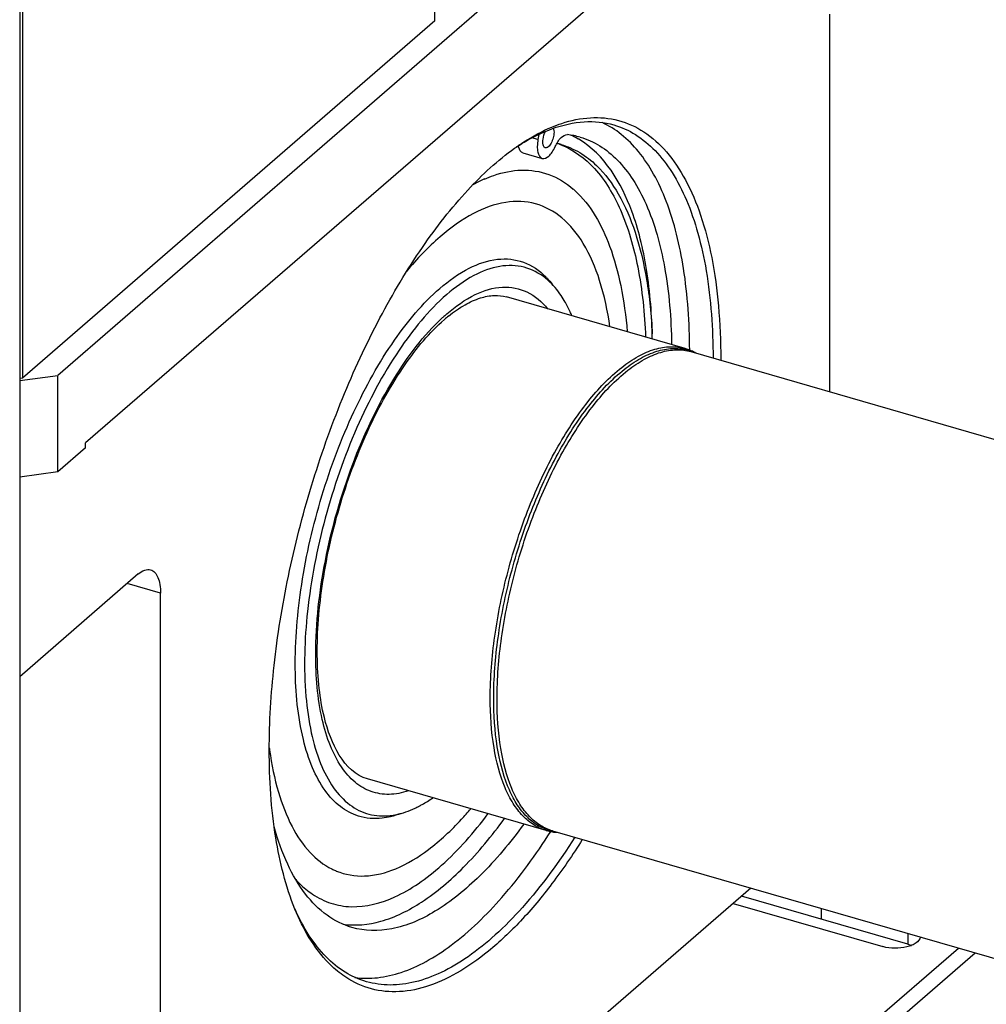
# Model space of a CAD drawing. Extents: x 0 to 594, y 0 to 420.
# Tile 43 of 93: x 475 to 492, y 206 to 224. Entities that reach past the tile are written whole.
import ezdxf

# ---------------------------------------------------------------- set-up
doc = ezdxf.new("R2010")
doc.units = 0
doc.header["$LTSCALE"] = 32.67
doc.layers.get('0').update_dxf_attribs({"linetype": 'CONTINUOUS'})

msp = doc.modelspace()

# ---------------------------------------------------------------- linework, layer by layer
at = {"color": 7, "linetype": 'CONTINUOUS'}
for p, q in [((474.535, 255.621), (474.535, 192.728)), ((494.718, 234.302), (475.218, 217.414)), ((481.985, 223.775), (481.985, 232.435)), ((494.218, 232.223), (475.718, 216.202)), ((474.585, 226.026), (474.585, 217.366)), ((489.063, 223.897), (489.063, 217.123)), ((481.985, 223.775), (474.585, 217.366)), ((483.85, 221.739), (483.834, 221.646)), ((483.564, 221.406), (483.911, 221.306)), ((486.476, 217.896), (483.272, 218.821)), ((486.579, 217.84), (499.436, 214.129)), ((487.113, 217.705), (487.113, 217.686)), ((474.535, 217.323), (475.218, 217.414)), ((474.585, 217.366), (474.535, 217.359)), ((475.218, 215.682), (475.218, 217.414)), ((475.718, 216.115), (475.218, 215.682)), ((475.718, 216.115), (475.718, 216.202)), ((475.218, 215.682), (474.535, 215.591)), ((476.663, 213.851), (474.535, 212.008)), ((477.063, 199.561), (477.063, 213.504)), ((479.019, 210.69), (479.019, 210.687)), ((483.98, 209.249), (480.776, 210.174)), ((484.096, 209.241), (492.242, 206.89)), ((487.654, 208.214), (477.363, 199.302)), ((490.473, 207.208), (487.488, 208.07)), ((481.487, 198.227), (491.678, 207.052))]:
    msp.add_line(p, q, dxfattribs=at)
at = {"color": 9, "linetype": 'CONTINUOUS'}
for p, q in [((483.834, 221.646), (483.726, 221.677)), ((477.063, 213.504), (476.463, 213.678)), ((488.914, 207.85), (488.914, 207.658)), ((490.473, 207.4), (490.473, 207.208))]:
    msp.add_line(p, q, dxfattribs=at)
at = {"color": 3, "linetype": 'CONTINUOUS'}
for p, q in [((487.338, 207.94), (490.023, 207.165)), ((481.487, 198.573), (491.378, 207.139))]:
    msp.add_line(p, q, dxfattribs=at)
at = {"color": 7, "linetype": 'CONTINUOUS'}
for centre, radius, start, end in [((484.202, 220.341), 1.402, 73.9311, 83.4643), ((483.836, 220.403), 1.445, 60.4219, 66.1909), ((483.864, 220.221), 1.39, 73.8976, 77.2088), ((483.737, 220.252), 1.396, 68.597, 70.3732), ((483.817, 220.368), 1.485, 59.7115, 60.4412), ((485.684, 218.127), 4.055, 124.0097, 124.9275), ((483.996, 218.413), 2.763, 118.2513, 118.8444), ((483.887, 218.621), 2.529, 113.5975, 118.3109), ((483.396, 219.524), 1.633, 47.895, 49.1042), ((483.022, 218.234), 1.345, 44.3427, 44.9797), ((482.612, 217.749), 1.971, 30.4113, 30.7887), ((483.991, 216.298), 2.803, 128.9009, 130.909), ((486.24, 217.078), 0.851, 66.0635, 73.8787), ((486.227, 217.049), 0.883, 60.1559, 66.0487), ((485.403, 211.588), 6.448, 187.6071, 188.0013), ((480.816, 211.377), 1.909, 295.2189, 297.3385), ((478.063, 213.507), 5.984, 317.301, 319.7018), ((484.216, 210.067), 0.851, 253.9172, 261.7489), ((484.22, 210.097), 0.882, 261.7626, 267.5078), ((480.678, 209.638), 1.208, 243.3156, 246.687), ((480.672, 209.624), 1.193, 246.6932, 247.5645)]:
    msp.add_arc(centre, radius, start, end, dxfattribs=at)
at = {"color": 9, "linetype": 'CONTINUOUS'}
for centre, radius, start, end in [((484.388, 215.995), 3.341, 130.9686, 132.6502), ((486.291, 217.054), 0.843, 69.9168, 77.6036), ((486.29, 217.052), 0.846, 69.5369, 69.9128), ((486.288, 217.045), 0.853, 66.0662, 69.5318), ((484.272, 210.059), 0.843, 250.1709, 257.8849), ((484.273, 210.063), 0.847, 257.8892, 259.1855), ((484.274, 210.07), 0.854, 259.1878, 261.6545)]:
    msp.add_arc(centre, radius, start, end, dxfattribs=at)
at = {"color": 7, "linetype": 'CONTINUOUS'}
for points, knots in [([(484.084, 221.869), (484.142, 221.894), (484.364, 221.977), (484.601, 222.027), (484.775, 222.037)], [0, 0, 0, 0, 0.264717, 1, 1, 1, 1]), ([(484.093, 221.842), (484.276, 221.908), (484.644, 221.995), (485.024, 221.958), (485.195, 221.908)], [0, 0, 0, 0, 0.52206, 1, 1, 1, 1]), ([(484.775, 222.037), (484.943, 222.047), (485.283, 222.017), (485.76, 221.799), (486.171, 221.424), (486.511, 220.908), (486.779, 220.263), (486.973, 219.501), (487.089, 218.635), (487.113, 218.024), (487.113, 217.705)], [0, 0, 0, 0, 0.092249, 0.183962, 0.282625, 0.393862, 0.520821, 0.664589, 0.824785, 1, 1, 1, 1]), ([(486.556, 217.868), (486.554, 218.358), (486.495, 219.264), (486.242, 220.328), (485.929, 221.018), (485.66, 221.426), (485.348, 221.744), (485.107, 221.896), (484.984, 221.952)], [0, 0, 0, 0, 0.320722, 0.593021, 0.710334, 0.815821, 0.911348, 1, 1, 1, 1]), ([(485.195, 221.908), (485.332, 221.869), (485.603, 221.746), (485.958, 221.449), (486.265, 221.045), (486.519, 220.543), (486.721, 219.95), (486.924, 219.007), (486.975, 218.25), (486.976, 217.726)], [0, 0, 0, 0, 0.088354, 0.182094, 0.285491, 0.401267, 0.530751, 0.674197, 1, 1, 1, 1]), ([(483.415, 221.49), (483.47, 221.53), (483.682, 221.674), (483.909, 221.797), (484.084, 221.869)], [0, 0, 0, 0, 0.265088, 1, 1, 1, 1]), ([(483.416, 221.489), (483.472, 221.527), (483.687, 221.664), (483.917, 221.778), (484.093, 221.842)], [0, 0, 0, 0, 0.26558, 1, 1, 1, 1]), ([(483.922, 221.604), (483.922, 221.62), (483.927, 221.684), (483.946, 221.748), (483.969, 221.792)], [0, 0, 0, 0, 0.237962, 1, 1, 1, 1]), ([(484.122, 221.777), (484.122, 221.743), (484.111, 221.674), (484.075, 221.584), (484.031, 221.516), (483.983, 221.494), (483.966, 221.499)], [0, 0, 0, 0, 0.298123, 0.602696, 0.846082, 1, 1, 1, 1]), ([(484.111, 221.847), (484.113, 221.842), (484.12, 221.82), (484.122, 221.796), (484.122, 221.777)], [0, 0, 0, 0, 0.217755, 1, 1, 1, 1]), ([(484.143, 221.519), (484.17, 221.578), (484.22, 221.669), (484.321, 221.739), (484.362, 221.734)], [0, 0, 0, 0, 0.611896, 1, 1, 1, 1]), ([(483.834, 221.646), (483.827, 221.605), (483.819, 221.528), (483.825, 221.41), (483.867, 221.319), (483.911, 221.306)], [0, 0, 0, 0, 0.338333, 0.625992, 1, 1, 1, 1]), ([(483.966, 221.499), (483.959, 221.501), (483.925, 221.525), (483.922, 221.572), (483.922, 221.604)], [0, 0, 0, 0, 0.183503, 1, 1, 1, 1]), ([(484.247, 221.551), (484.475, 221.462), (484.922, 221.125), (485.376, 220.34), (485.67, 219.302), (485.748, 218.523), (485.765, 218.101)], [0, 0, 0, 0, 0.185934, 0.407976, 0.679262, 1, 1, 1, 1]), ([(484.25, 221.557), (484.366, 221.523), (484.597, 221.422), (484.964, 221.134), (485.318, 220.65), (485.611, 219.951), (485.808, 219.103), (485.869, 218.487), (485.885, 218.159)], [0, 0, 0, 0, 0.091095, 0.186962, 0.347625, 0.535594, 0.75342, 1, 1, 1, 1]), ([(485.886, 218.067), (485.879, 218.485), (485.835, 219.09), (485.682, 219.854), (485.427, 220.703), (485.028, 221.38), (484.566, 221.65)], [0, 0, 0, 0, 0.318382, 0.461075, 0.591958, 1, 1, 1, 1]), ([(484.59, 221.689), (484.714, 221.653), (484.958, 221.544), (485.28, 221.279), (485.559, 220.92), (485.887, 220.292), (486.156, 219.292), (486.225, 218.434), (486.232, 217.967)], [0, 0, 0, 0, 0.08915, 0.18351, 0.28725, 0.403079, 0.674998, 1, 1, 1, 1]), ([(479.013, 210.69), (479.013, 211.197), (479.078, 212.245), (479.335, 213.832), (479.746, 215.435), (480.295, 216.987), (480.957, 218.422), (481.706, 219.682), (482.509, 220.715), (483.11, 221.272), (483.415, 221.49)], [0, 0, 0, 0, 0.12683, 0.262249, 0.401708, 0.540377, 0.673483, 0.796642, 0.906251, 1, 1, 1, 1]), ([(483.564, 221.406), (483.554, 221.409), (483.508, 221.435), (483.49, 221.491), (483.483, 221.532)], [0, 0, 0, 0, 0.20313, 1, 1, 1, 1]), ([(483.911, 221.306), (483.951, 221.295), (484.028, 221.34), (484.093, 221.424), (484.127, 221.485), (484.143, 221.519)], [0, 0, 0, 0, 0.377535, 0.662256, 1, 1, 1, 1]), ([(482.875, 220.938), (482.931, 220.962), (483.143, 221.045), (483.371, 221.092), (483.538, 221.097)], [0, 0, 0, 0, 0.266844, 1, 1, 1, 1]), ([(483.538, 221.097), (483.704, 221.101), (484.044, 221.05), (484.337, 220.869), (484.465, 220.758)], [0, 0, 0, 0, 0.494772, 1, 1, 1, 1]), ([(484.491, 220.735), (484.783, 220.471), (485.104, 219.881), (485.342, 218.997), (485.412, 218.475), (485.435, 218.198)], [0, 0, 0, 0, 0.429031, 0.696858, 1, 1, 1, 1]), ([(485.125, 218.286), (485.085, 218.568), (484.977, 219.084), (484.695, 219.76), (484.305, 220.256), (483.801, 220.534), (483.224, 220.551), (482.629, 220.325), (482.03, 219.892), (481.663, 219.504), (481.479, 219.284)], [0, 0, 0, 0, 0.156663, 0.289238, 0.40017, 0.497691, 0.595683, 0.707792, 0.841846, 1, 1, 1, 1]), ([(482.073, 218.974), (482.235, 219.115), (482.555, 219.346), (483.082, 219.532), (483.591, 219.483), (483.861, 219.297), (483.973, 219.184)], [0, 0, 0, 0, 0.303294, 0.554216, 0.774374, 1, 1, 1, 1]), ([(483.968, 219.159), (483.856, 219.249), (483.592, 219.388), (483.125, 219.396), (482.643, 219.209), (482.347, 218.993), (482.197, 218.864)], [0, 0, 0, 0, 0.219854, 0.441866, 0.696193, 1, 1, 1, 1]), ([(484.305, 218.758), (484.281, 218.798), (484.186, 218.945), (484.068, 219.078), (483.968, 219.159)], [0, 0, 0, 0, 0.267715, 1, 1, 1, 1]), ([(483.984, 219.173), (483.996, 219.161), (484.045, 219.109), (484.09, 219.053), (484.122, 219.009)], [0, 0, 0, 0, 0.243457, 1, 1, 1, 1]), ([(480.612, 209.507), (480.497, 209.544), (480.267, 209.668), (479.988, 209.974), (479.768, 210.389), (479.539, 211.116), (479.439, 212.232), (479.564, 213.706), (479.922, 215.257), (480.479, 216.736), (481.179, 218.002), (481.762, 218.706), (482.073, 218.974)], [0, 0, 0, 0, 0.034511, 0.072632, 0.116621, 0.167495, 0.289463, 0.43327, 0.588394, 0.742352, 0.882852, 1, 1, 1, 1]), ([(482.197, 218.864), (481.867, 218.578), (481.252, 217.817), (480.53, 216.452), (479.98, 214.869), (479.664, 213.245), (479.62, 211.941), (479.747, 211.027), (479.908, 210.471), (480.136, 210.025), (480.432, 209.699), (480.795, 209.516), (481.057, 209.502), (481.184, 209.517)], [0, 0, 0, 0, 0.121878, 0.268948, 0.428991, 0.587164, 0.728977, 0.790186, 0.843718, 0.889568, 0.928869, 0.964323, 1, 1, 1, 1]), ([(482.23, 218.479), (482.323, 218.554), (482.504, 218.681), (482.782, 218.809), (483.04, 218.859), (483.201, 218.841), (483.272, 218.821)], [0, 0, 0, 0, 0.31466, 0.580359, 0.803501, 1, 1, 1, 1]), ([(484.442, 218.486), (484.432, 218.509), (484.393, 218.598), (484.348, 218.685), (484.312, 218.747)], [0, 0, 0, 0, 0.258791, 1, 1, 1, 1]), ([(480.776, 210.174), (480.345, 210.298), (480.026, 211.023), (479.899, 211.811), (479.864, 212.406), (479.889, 213.048), (479.997, 213.971), (480.266, 215.136), (480.758, 216.447), (481.375, 217.563), (481.885, 218.182), (482.155, 218.416)], [0, 0, 0, 0, 0.148456, 0.206664, 0.272098, 0.343572, 0.419677, 0.579328, 0.737778, 0.881786, 1, 1, 1, 1]), ([(482.978, 211.624), (482.978, 211.994), (483.04, 212.764), (483.277, 213.913), (483.647, 215.04), (484.125, 216.065), (484.676, 216.918), (485.194, 217.471), (485.62, 217.761), (485.917, 217.891), (486.206, 217.943), (486.391, 217.92), (486.476, 217.896)], [0, 0, 0, 0, 0.142959, 0.296428, 0.451536, 0.599221, 0.731312, 0.841817, 0.888313, 0.92931, 0.965908, 1, 1, 1, 1]), ([(476.663, 213.851), (476.697, 213.88), (476.765, 213.928), (476.851, 213.936), (476.885, 213.927)], [0, 0, 0, 0, 0.561319, 1, 1, 1, 1]), ([(476.885, 213.927), (476.913, 213.918), (476.97, 213.88), (477.024, 213.784), (477.057, 213.655), (477.063, 213.557), (477.063, 213.504)], [0, 0, 0, 0, 0.180689, 0.399535, 0.672988, 1, 1, 1, 1]), ([(483.98, 209.249), (483.903, 209.271), (483.75, 209.341), (483.549, 209.51), (483.376, 209.739), (483.174, 210.141), (483.013, 210.779), (482.978, 211.326), (482.978, 211.624)], [0, 0, 0, 0, 0.088199, 0.181834, 0.285204, 0.401037, 0.673807, 1, 1, 1, 1]), ([(479.474, 207.839), (479.307, 208.248), (479.074, 209.196), (479.013, 210.164), (479.013, 210.69)], [0, 0, 0, 0, 0.45654, 1, 1, 1, 1]), ([(479.019, 210.687), (479.055, 210.434), (479.149, 209.965), (479.387, 209.339), (479.706, 208.856), (479.989, 208.632), (480.135, 208.558)], [0, 0, 0, 0, 0.308435, 0.575029, 0.80226, 1, 1, 1, 1]), ([(481.693, 209.681), (481.714, 209.692), (481.8, 209.738), (481.883, 209.791), (481.945, 209.833)], [0, 0, 0, 0, 0.241335, 1, 1, 1, 1]), ([(479.788, 208.106), (479.89, 208.038), (480.113, 207.927), (480.627, 207.84), (481.182, 207.989), (481.706, 208.295), (482.296, 208.765), (482.688, 209.216), (482.937, 209.547)], [0, 0, 0, 0, 0.097193, 0.193674, 0.406307, 0.532024, 0.67286, 1, 1, 1, 1]), ([(481.184, 209.517), (481.221, 209.521), (481.374, 209.546), (481.522, 209.599), (481.63, 209.65)], [0, 0, 0, 0, 0.23637, 1, 1, 1, 1]), ([(480.216, 208.521), (480.375, 208.456), (480.747, 208.394), (481.328, 208.548), (481.917, 208.91), (482.279, 209.252), (482.461, 209.449)], [0, 0, 0, 0, 0.200764, 0.423194, 0.687087, 1, 1, 1, 1]), ([(480.332, 207.568), (480.558, 207.535), (481.071, 207.587), (481.814, 207.966), (482.558, 208.607), (483.01, 209.155), (483.234, 209.463)], [0, 0, 0, 0, 0.189473, 0.413255, 0.683116, 1, 1, 1, 1]), ([(483.581, 209.363), (483.341, 209.034), (482.861, 208.456), (482.064, 207.796), (481.266, 207.437), (480.725, 207.442), (480.497, 207.508)], [0, 0, 0, 0, 0.321439, 0.591349, 0.811991, 1, 1, 1, 1]), ([(481.189, 209.495), (481.139, 209.484), (480.948, 209.449), (480.748, 209.465), (480.612, 209.507)], [0, 0, 0, 0, 0.263708, 1, 1, 1, 1]), ([(480.497, 207.508), (480.338, 207.554), (480.021, 207.713), (479.628, 208.115), (479.312, 208.662), (479.165, 209.086), (479.101, 209.316)], [0, 0, 0, 0, 0.208803, 0.437112, 0.698606, 1, 1, 1, 1]), ([(480.549, 206.612), (480.683, 206.594), (480.968, 206.592), (481.402, 206.694), (481.848, 206.896), (482.482, 207.312), (483.265, 208.079), (483.799, 208.815), (484.063, 209.229)], [0, 0, 0, 0, 0.088631, 0.184099, 0.289523, 0.406792, 0.679108, 1, 1, 1, 1]), ([(484.63, 209.086), (484.46, 208.815), (484.114, 208.308), (483.553, 207.634), (482.981, 207.089), (482.409, 206.684), (481.845, 206.427), (481.296, 206.327), (480.776, 206.397), (480.471, 206.553), (480.334, 206.651)], [0, 0, 0, 0, 0.175274, 0.335539, 0.479368, 0.606364, 0.717601, 0.816219, 0.907849, 1, 1, 1, 1]), ([(484.494, 209.126), (484.213, 208.684), (483.767, 208.069), (483.093, 207.38), (482.606, 206.985), (482.123, 206.696), (481.648, 206.518), (481.189, 206.456), (480.894, 206.497), (480.758, 206.536)], [0, 0, 0, 0, 0.325802, 0.469248, 0.598732, 0.714509, 0.817906, 0.911646, 1, 1, 1, 1]), ([(479.487, 208.369), (479.51, 208.344), (479.602, 208.247), (479.705, 208.161), (479.788, 208.106)], [0, 0, 0, 0, 0.259002, 1, 1, 1, 1]), ([(480.334, 206.651), (480.244, 206.715), (479.87, 207.04), (479.619, 207.485), (479.474, 207.839)], [0, 0, 0, 0, 0.223566, 1, 1, 1, 1]), ([(480.758, 206.536), (480.624, 206.575), (480.359, 206.694), (480.01, 206.98), (479.708, 207.369), (479.548, 207.674), (479.476, 207.839)], [0, 0, 0, 0, 0.221153, 0.455243, 0.712617, 1, 1, 1, 1])]:
    msp.add_open_spline(points, degree=3, knots=knots, dxfattribs=at)
at = {"color": 9, "linetype": 'CONTINUOUS'}
for points, knots in [([(482.197, 218.517), (482.353, 218.652), (482.661, 218.873), (483.174, 219.035), (483.664, 218.945), (483.907, 218.734), (484.007, 218.611)], [0, 0, 0, 0, 0.301779, 0.548594, 0.767223, 1, 1, 1, 1]), ([(479.847, 212.412), (479.848, 212.974), (479.98, 214.136), (480.454, 215.804), (481.151, 217.29), (481.778, 218.134), (482.124, 218.452)], [0, 0, 0, 0, 0.255792, 0.528551, 0.786084, 1, 1, 1, 1]), ([(483.04, 211.615), (483.04, 211.98), (483.1, 212.736), (483.33, 213.866), (483.69, 214.977), (484.156, 215.992), (484.696, 216.843), (485.203, 217.4), (485.622, 217.701), (485.915, 217.842), (486.201, 217.907), (486.386, 217.897), (486.472, 217.878)], [0, 0, 0, 0, 0.142005, 0.29443, 0.448696, 0.596015, 0.728412, 0.839913, 0.887069, 0.92872, 0.9658, 1, 1, 1, 1]), ([(483.1, 211.603), (483.1, 211.972), (483.162, 212.737), (483.397, 213.88), (483.765, 215), (484.24, 216.02), (484.788, 216.868), (485.304, 217.418), (485.728, 217.707), (486.023, 217.836), (486.31, 217.887), (486.494, 217.864), (486.579, 217.84)], [0, 0, 0, 0, 0.142959, 0.296428, 0.451536, 0.599221, 0.731312, 0.841817, 0.888313, 0.92931, 0.965908, 1, 1, 1, 1]), ([(481.509, 209.959), (481.398, 209.922), (481.172, 209.876), (480.831, 209.929), (480.531, 210.108), (480.283, 210.398), (480.089, 210.784), (479.89, 211.457), (479.847, 212.019), (479.847, 212.412)], [0, 0, 0, 0, 0.101576, 0.19521, 0.290573, 0.396712, 0.519445, 0.661241, 1, 1, 1, 1]), ([(483.986, 209.266), (483.912, 209.293), (483.767, 209.37), (483.577, 209.544), (483.414, 209.775), (483.224, 210.172), (483.073, 210.795), (483.04, 211.327), (483.04, 211.615)], [0, 0, 0, 0, 0.088141, 0.182463, 0.28672, 0.403235, 0.675989, 1, 1, 1, 1]), ([(484.096, 209.241), (484.02, 209.263), (483.867, 209.333), (483.667, 209.501), (483.495, 209.728), (483.294, 210.129), (483.135, 210.763), (483.1, 211.307), (483.1, 211.603)], [0, 0, 0, 0, 0.088199, 0.181834, 0.285204, 0.401037, 0.673807, 1, 1, 1, 1])]:
    msp.add_open_spline(points, degree=3, knots=knots, dxfattribs=at)
at = {"color": 7, "linetype": 'CONTINUOUS'}
for points in [[(481.382, 209.556), (481.319, 209.532), (481.254, 209.511), (481.189, 209.495)], [(490.473, 207.208), (490.494, 207.202), (490.515, 207.195), (490.535, 207.187)]]:
    msp.add_open_spline(points, degree=3, dxfattribs=at)
at = {"color": 3, "linetype": 'CONTINUOUS'}
msp.add_open_spline([(490.695, 207.336), (490.686, 207.294), (490.633, 207.235), (490.542, 207.187), (490.414, 207.145), (490.237, 207.127), (490.092, 207.145), (490.023, 207.165)], degree=3, knots=[0, 0, 0, 0, 0.17351, 0.2878, 0.418846, 0.71086, 1, 1, 1, 1], dxfattribs=at)

doc.saveas('drawing.dxf')
